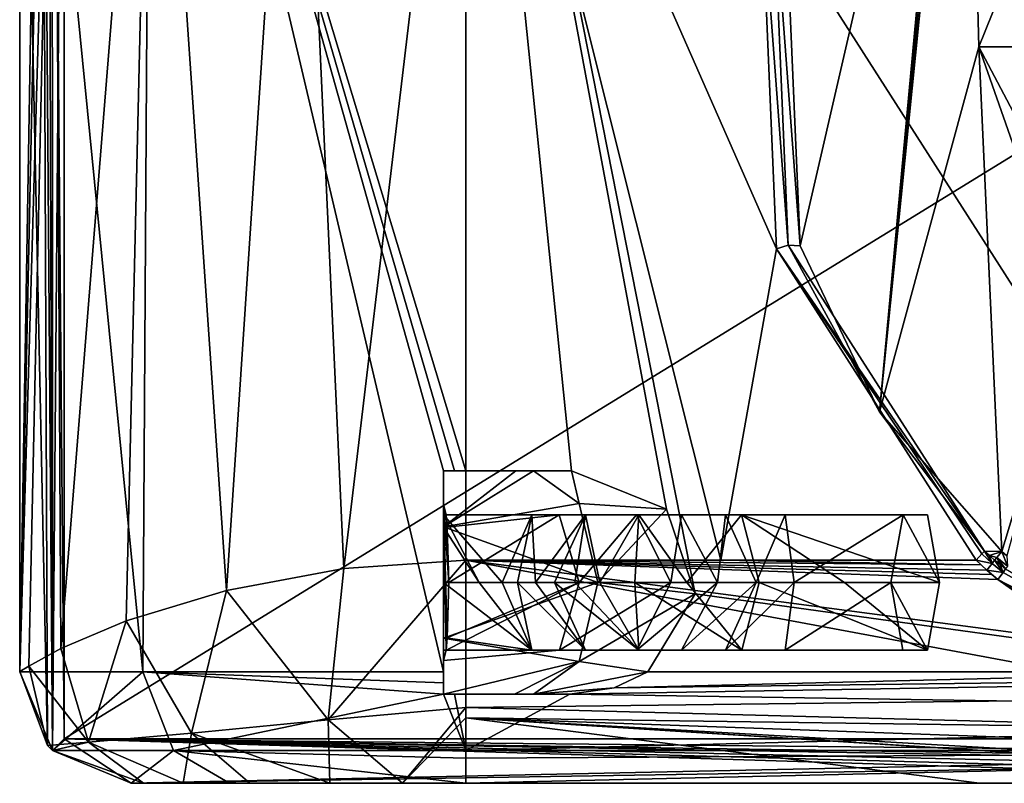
# Model space of a CAD drawing. Extents: x -250 to 250, y -697 to 625.
# Tile 1 of 256: x -244 to -200, y -697 to -663. Entities that reach past the tile are written whole.
import ezdxf

# ---------------------------------------------------------------- set-up
doc = ezdxf.new("R2010")
doc.units = 0
doc.header["$LTSCALE"] = 25.405557
for name, color, linetype in [('1', 7, 'CONTINUOUS'), ('10', 7, 'CONTINUOUS'), ('11', 7, 'CONTINUOUS'), ('122', 7, 'CONTINUOUS'), ('123', 7, 'CONTINUOUS'), ('125', 7, 'CONTINUOUS'), ('127', 7, 'CONTINUOUS'), ('128', 7, 'CONTINUOUS'), ('130', 7, 'CONTINUOUS'), ('134', 7, 'CONTINUOUS'), ('135', 7, 'CONTINUOUS'), ('146', 7, 'CONTINUOUS'), ('150', 7, 'CONTINUOUS'), ('151', 7, 'CONTINUOUS'), ('152', 7, 'CONTINUOUS'), ('153', 7, 'CONTINUOUS'), ('154', 7, 'CONTINUOUS'), ('155', 7, 'CONTINUOUS'), ('156', 7, 'CONTINUOUS'), ('157', 7, 'CONTINUOUS'), ('2', 7, 'CONTINUOUS'), ('20', 7, 'CONTINUOUS'), ('21', 7, 'CONTINUOUS'), ('30', 7, 'CONTINUOUS'), ('34', 7, 'CONTINUOUS'), ('4', 7, 'CONTINUOUS'), ('46', 7, 'CONTINUOUS'), ('47', 7, 'CONTINUOUS'), ('48', 7, 'CONTINUOUS'), ('49', 7, 'CONTINUOUS'), ('57', 7, 'CONTINUOUS'), ('6', 7, 'CONTINUOUS'), ('63', 7, 'CONTINUOUS'), ('7', 7, 'CONTINUOUS'), ('9', 7, 'CONTINUOUS')]:
    doc.layers.add(name, color=color, linetype=linetype)

msp = doc.modelspace()

# ---------------------------------------------------------------- linework, layer by layer
at = {"layer": '1', "color": 7, "linetype": 'CONTINUOUS'}
for points in [[(-224, -687.2, -20), (-224, -641.605, -20), (-212.557, -687.2, -20), (-224, -687.2, -20)], [(-212.557, -687.2, -20), (-224, -641.605, -20), (-210.071, -673.248, -20), (-212.557, -687.2, -20)], [(-210.071, -673.248, -20), (-224, -641.605, -20), (-210.768, -656.682, -20), (-210.071, -673.248, -20)], [(-201.115, -687.2, -20), (-212.557, -687.2, -20), (-210.071, -673.248, -20), (-201.115, -687.2, -20)]]:
    msp.add_3dface(points, dxfattribs=at)
at = {"layer": '10', "color": 7, "linetype": 'CONTINUOUS'}
for points in [[(-229.463, -687.568, -19.239), (-224, -687.2, -20), (-230.162, -694.355, -16.278), (-229.463, -687.568, -19.239)], [(-230.162, -694.355, -16.278), (-224, -687.2, -20), (-224, -693.802, -17.511), (-230.162, -694.355, -16.278)], [(-234.735, -688.558, -16.875), (-229.463, -687.568, -19.239), (-230.162, -694.355, -16.278), (-234.735, -688.558, -16.875)], [(-239.225, -689.919, -12.969), (-234.735, -688.558, -16.875), (-236.299, -694.946, -12.861), (-239.225, -689.919, -12.969)], [(-236.299, -694.946, -12.861), (-234.735, -688.558, -16.875), (-230.162, -694.355, -16.278), (-236.299, -694.946, -12.861)], [(-242.152, -691.159, -8.398), (-239.225, -689.919, -12.969), (-240.917, -695.354, -7.262), (-242.152, -691.159, -8.398)], [(-240.917, -695.354, -7.262), (-239.225, -689.919, -12.969), (-236.299, -694.946, -12.861), (-240.917, -695.354, -7.262)], [(-243.596, -691.945, -3.998), (-242.152, -691.159, -8.398), (-240.917, -695.354, -7.262), (-243.596, -691.945, -3.998)], [(-242.755, -695.5, -0.025), (-244, -692.197, -0.025), (-243.596, -691.945, -3.998), (-242.755, -695.5, -0.025)], [(-242.755, -695.5, -0.025), (-243.596, -691.945, -3.998), (-240.917, -695.354, -7.262), (-242.755, -695.5, -0.025)], [(-230.162, -694.355, -16.278), (-224, -693.802, -17.511), (-226.831, -697.2, -9.974), (-230.162, -694.355, -16.278)], [(-226.831, -697.2, -9.974), (-224, -693.802, -17.511), (-224, -694.271, -17.071), (-226.831, -697.2, -9.974)], [(-236.299, -694.946, -12.861), (-230.162, -694.355, -16.278), (-230.094, -697.2, -9.584), (-236.299, -694.946, -12.861)], [(-230.094, -697.2, -9.584), (-230.162, -694.355, -16.278), (-226.831, -697.2, -9.974), (-230.094, -697.2, -9.584)], [(-224, -697.2, -10), (-226.831, -697.2, -9.974), (-224, -694.271, -17.071), (-224, -697.2, -10)], [(-240.917, -695.354, -7.262), (-236.299, -694.946, -12.861), (-236.665, -697.2, -5.865), (-240.917, -695.354, -7.262)], [(-236.665, -697.2, -5.865), (-236.299, -694.946, -12.861), (-233.679, -697.2, -8.25), (-236.665, -697.2, -5.865)], [(-233.679, -697.2, -8.25), (-236.299, -694.946, -12.861), (-230.094, -697.2, -9.584), (-233.679, -697.2, -8.25)], [(-242.535, -695.735, -0.025), (-242.755, -695.5, -0.025), (-240.917, -695.354, -7.262), (-242.535, -695.735, -0.025)], [(-242.535, -695.735, -0.025), (-240.917, -695.354, -7.262), (-238.446, -697.2, -2.953), (-242.535, -695.735, -0.025)], [(-238.997, -697.2, -0.025), (-242.535, -695.735, -0.025), (-238.446, -697.2, -2.953), (-238.997, -697.2, -0.025)], [(-238.446, -697.2, -2.953), (-240.917, -695.354, -7.262), (-236.665, -697.2, -5.865), (-238.446, -697.2, -2.953)]]:
    msp.add_3dface(points, dxfattribs=at)
at = {"layer": '11', "color": 7, "linetype": 'CONTINUOUS'}
for points in [[(-224, -693.802, -17.511), (-224, -687.2, -20), (-190.697, -693.407, -17.841), (-224, -693.802, -17.511)], [(-224, -687.2, -20), (-212.557, -687.2, -20), (-200.887, -687.416, -19.998), (-224, -687.2, -20)], [(-190.697, -693.407, -17.841), (-224, -687.2, -20), (-196.167, -690.87, -19.302), (-190.697, -693.407, -17.841)], [(-196.167, -690.87, -19.302), (-224, -687.2, -20), (-200.144, -688.067, -19.962), (-196.167, -690.87, -19.302)], [(-200.144, -688.067, -19.962), (-224, -687.2, -20), (-200.411, -687.843, -19.979), (-200.144, -688.067, -19.962)], [(-200.411, -687.843, -19.979), (-224, -687.2, -20), (-200.643, -687.643, -19.99), (-200.411, -687.843, -19.979)], [(-200.643, -687.643, -19.99), (-224, -687.2, -20), (-200.887, -687.416, -19.998), (-200.643, -687.643, -19.99)], [(-212.557, -687.2, -20), (-201.115, -687.2, -20), (-200.887, -687.416, -19.998), (-212.557, -687.2, -20)], [(-186.728, -694.784, -16.518), (-224, -693.802, -17.511), (-190.697, -693.407, -17.841), (-186.728, -694.784, -16.518)], [(-224, -694.271, -17.071), (-224, -693.802, -17.511), (-186.728, -694.784, -16.518), (-224, -694.271, -17.071)], [(-224, -697.2, -10), (-224, -694.271, -17.071), (-200.961, -697.2, -10), (-224, -697.2, -10)], [(-224, -694.271, -17.071), (-177.921, -697.2, -10), (-200.961, -697.2, -10), (-224, -694.271, -17.071)], [(-177.921, -697.2, -10), (-224, -694.271, -17.071), (-179.525, -697.069, -11.611), (-177.921, -697.2, -10)], [(-180.935, -696.728, -13.037), (-224, -694.271, -17.071), (-184.017, -695.707, -15.256), (-180.935, -696.728, -13.037)], [(-224, -694.271, -17.071), (-180.935, -696.728, -13.037), (-179.525, -697.069, -11.611), (-224, -694.271, -17.071)], [(-184.017, -695.707, -15.256), (-224, -694.271, -17.071), (-186.728, -694.784, -16.518), (-184.017, -695.707, -15.256)]]:
    msp.add_3dface(points, dxfattribs=at)
at = {"layer": '122', "color": 7, "linetype": 'CONTINUOUS'}
for points in [[(-213.714, -688.714, 20), (-188.417, -692.2, 20), (-224, -636.604, 20), (-213.714, -688.714, 20)], [(-224, -636.604, 20), (-188.417, -692.2, 20), (-184.228, -637.405, 20), (-224, -636.604, 20)], [(-215.004, -684.912, 20), (-213.714, -688.714, 20), (-224, -636.604, 20), (-215.004, -684.912, 20)], [(-219.255, -683.2, 20), (-215.004, -684.912, 20), (-224, -636.604, 20), (-219.255, -683.2, 20)], [(-224, -683.2, 20), (-219.255, -683.2, 20), (-224, -636.604, 20), (-224, -683.2, 20)], [(-215.835, -692.2, 20), (-188.417, -692.2, 20), (-213.714, -688.714, 20), (-215.835, -692.2, 20)]]:
    msp.add_3dface(points, dxfattribs=at)
at = {"layer": '123', "color": 7, "linetype": 'CONTINUOUS'}
for points in [[(-239, -697.2, 0.025), (-145, -697.2, 0.025), (-234.598, -697.2, 10.615), (-239, -697.2, 0.025)], [(-145, -697.2, 0.025), (-224, -697.2, 15), (-234.598, -697.2, 10.615), (-145, -697.2, 0.025)], [(-224, -697.2, 15), (-145, -697.2, 0.025), (-192.5, -697.2, 15), (-224, -697.2, 15)]]:
    msp.add_3dface(points, dxfattribs=at)
at = {"layer": '125', "color": 7, "linetype": 'CONTINUOUS'}
for points in [[(-243.009, -633.314, 0.025), (-242.736, -632.979, 0.025), (-244, -692.2, 0.025), (-243.009, -633.314, 0.025)], [(-244, -692.2, 0.025), (-242.736, -632.979, 0.025), (-242.536, -695.736, 0.025), (-244, -692.2, 0.025)], [(-242.736, -632.979, 0.025), (-242, -633.241, 0.025), (-242.536, -695.736, 0.025), (-242.736, -632.979, 0.025)], [(-244, -636.302, 0.025), (-243.009, -633.314, 0.025), (-244, -692.2, 0.025), (-244, -636.302, 0.025)], [(-242, -633.241, 0.025), (-242, -695.2, 0.025), (-242.536, -695.736, 0.025), (-242, -633.241, 0.025)], [(-242.536, -695.736, 0.025), (-242, -695.2, 0.025), (-239, -697.2, 0.025), (-242.536, -695.736, 0.025)], [(-242, -695.2, 0.025), (-145, -695.2, 0.025), (-239, -697.2, 0.025), (-242, -695.2, 0.025)], [(-239, -697.2, 0.025), (-145, -695.2, 0.025), (-145, -695.7, 0.025), (-239, -697.2, 0.025)], [(-145, -697.2, 0.025), (-239, -697.2, 0.025), (-145, -695.7, 0.025), (-145, -697.2, 0.025)]]:
    msp.add_3dface(points, dxfattribs=at)
at = {"layer": '127', "color": 7, "linetype": 'CONTINUOUS'}
for points in [[(-242, -695.2, 0.025), (-242, -633.241, 0.025), (-242, -695.2), (-242, -695.2, 0.025)], [(-242, -633.241, 0.025), (-242, -633.241), (-242, -695.2), (-242, -633.241, 0.025)]]:
    msp.add_3dface(points, dxfattribs=at)
at = {"layer": '128', "color": 7, "linetype": 'CONTINUOUS'}
for points in [[(-145, -695.2, 0.025), (-242, -695.2, 0.025), (-145, -695.2), (-145, -695.2, 0.025)], [(-242, -695.2, 0.025), (-242, -695.2), (-145, -695.2), (-242, -695.2, 0.025)]]:
    msp.add_3dface(points, dxfattribs=at)
at = {"layer": '130', "color": 7, "linetype": 'CONTINUOUS'}
for points in [[(-244, -636.302, 0.025), (-244, -692.2, 0.025), (-238.483, -692.2, 13.793), (-244, -636.302, 0.025)], [(-244, -636.302, 0.025), (-238.483, -692.2, 13.793), (-238.134, -636.39, 14.15), (-244, -636.302, 0.025)], [(-238.483, -692.2, 13.793), (-225, -692.2, 19.975), (-238.134, -636.39, 14.15), (-238.483, -692.2, 13.793)], [(-224, -683.2, 20), (-224, -636.604, 20), (-238.134, -636.39, 14.15), (-224, -683.2, 20)], [(-224, -683.2, 20), (-238.134, -636.39, 14.15), (-224.5, -683.2, 19.994), (-224, -683.2, 20)], [(-225, -692.2, 19.975), (-225, -683.2, 19.975), (-238.134, -636.39, 14.15), (-225, -692.2, 19.975)], [(-238.134, -636.39, 14.15), (-225, -683.2, 19.975), (-224.5, -683.2, 19.994), (-238.134, -636.39, 14.15)]]:
    msp.add_3dface(points, dxfattribs=at)
at = {"layer": '134', "color": 7, "linetype": 'CONTINUOUS'}
for points in [[(-219.327, -693.2, 19.899), (-161, -692.2, 20), (-217.352, -692.918, 19.948), (-219.327, -693.2, 19.899)], [(-161, -692.2, 20), (-219.327, -693.2, 19.899), (-161, -694.118, 19.618), (-161, -692.2, 20)], [(-161, -692.2, 20), (-188.417, -692.2, 20), (-217.352, -692.918, 19.948), (-161, -692.2, 20)], [(-188.417, -692.2, 20), (-215.835, -692.2, 20), (-217.352, -692.918, 19.948), (-188.417, -692.2, 20)], [(-224, -693.2, 19.899), (-224, -695.736, 18.536), (-219.327, -693.2, 19.899), (-224, -693.2, 19.899)], [(-219.327, -693.2, 19.899), (-224, -695.736, 18.536), (-161, -694.118, 19.618), (-219.327, -693.2, 19.899)], [(-161, -694.118, 19.618), (-224, -695.736, 18.536), (-161, -695.737, 18.534), (-161, -694.118, 19.618)], [(-224, -695.736, 18.536), (-224, -696.073, 18.162), (-161, -695.737, 18.534), (-224, -695.736, 18.536)], [(-224, -696.073, 18.162), (-224, -697.2, 15), (-161, -695.737, 18.534), (-224, -696.073, 18.162)], [(-224, -697.2, 15), (-192.5, -697.2, 15), (-161, -695.737, 18.534), (-224, -697.2, 15)]]:
    msp.add_3dface(points, dxfattribs=at)
at = {"layer": '135', "color": 7, "linetype": 'CONTINUOUS'}
for points in [[(-244, -692.2, 0.025), (-242.536, -695.736, 0.025), (-238.483, -692.2, 13.793), (-244, -692.2, 0.025)], [(-238.483, -692.2, 13.793), (-242.536, -695.736, 0.025), (-237.098, -695.736, 13.115), (-238.483, -692.2, 13.793)], [(-225, -692.2, 19.975), (-238.483, -692.2, 13.793), (-225, -692.703, 19.95), (-225, -692.2, 19.975)], [(-225, -693.2, 19.874), (-238.483, -692.2, 13.793), (-237.098, -695.736, 13.115), (-225, -693.2, 19.874)], [(-238.483, -692.2, 13.793), (-225, -693.2, 19.874), (-225, -692.703, 19.95), (-238.483, -692.2, 13.793)], [(-224, -695.736, 18.536), (-225, -693.2, 19.874), (-237.098, -695.736, 13.115), (-224, -695.736, 18.536)], [(-224.5, -693.2, 19.893), (-225, -693.2, 19.874), (-224, -695.736, 18.536), (-224.5, -693.2, 19.893)], [(-224, -693.2, 19.899), (-224.5, -693.2, 19.893), (-224, -695.736, 18.536), (-224, -693.2, 19.899)], [(-242.536, -695.736, 0.025), (-239, -697.2, 0.025), (-237.098, -695.736, 13.115), (-242.536, -695.736, 0.025)], [(-237.098, -695.736, 13.115), (-239, -697.2, 0.025), (-234.598, -697.2, 10.615), (-237.098, -695.736, 13.115)], [(-224, -695.736, 18.536), (-237.098, -695.736, 13.115), (-224, -696.073, 18.162), (-224, -695.736, 18.536)], [(-224, -697.2, 15), (-237.098, -695.736, 13.115), (-234.598, -697.2, 10.615), (-224, -697.2, 15)], [(-237.098, -695.736, 13.115), (-224, -697.2, 15), (-224, -696.073, 18.162), (-237.098, -695.736, 13.115)]]:
    msp.add_3dface(points, dxfattribs=at)
at = {"layer": '146', "color": 7, "linetype": 'CONTINUOUS'}
for points in [[(-242, -633.241), (-144.396, -635.206), (-242, -695.2), (-242, -633.241)], [(-242, -695.2), (-144.396, -635.206), (-145, -695.2), (-242, -695.2)]]:
    msp.add_3dface(points, dxfattribs=at)
at = {"layer": '150', "color": 7, "linetype": 'CONTINUOUS'}
for points in [[(-225, -683.2, 19.975), (-225, -692.2, 19.975), (-225, -688.2, 19.51), (-225, -683.2, 19.975)], [(-225, -683.2, 17), (-225, -683.2, 19.975), (-225, -685.728, 18.484), (-225, -683.2, 17)], [(-225, -685.728, 18.484), (-225, -683.2, 19.975), (-225, -688.2, 19.51), (-225, -685.728, 18.484)], [(-225, -685.7, 12.67), (-225, -683.2, 17), (-225, -684.7, 16), (-225, -685.7, 12.67)], [(-225, -684.7, 16), (-225, -683.2, 17), (-225, -685.171, 17.758), (-225, -684.7, 16)], [(-225, -685.171, 17.758), (-225, -683.2, 17), (-225, -685.728, 18.484), (-225, -685.171, 17.758)], [(-225, -685.7, 12.67), (-225, -684.7, 16), (-225, -691.7, 16), (-225, -685.7, 12.67)], [(-225, -690.7, 12.67), (-225, -685.7, 12.67), (-225, -691.7, 16), (-225, -690.7, 12.67)], [(-225, -688.2, 19.51), (-225, -692.2, 19.975), (-225, -690.672, 18.484), (-225, -688.2, 19.51)], [(-225, -690.672, 18.484), (-225, -692.2, 19.975), (-225, -691.231, 17.755), (-225, -690.672, 18.484)], [(-225, -690.7, 12.67), (-225, -693.2, 19.874), (-225, -693.2, 17), (-225, -690.7, 12.67)], [(-225, -693.2, 19.874), (-225, -690.7, 12.67), (-225, -691.7, 16), (-225, -693.2, 19.874)], [(-225, -691.231, 17.755), (-225, -692.2, 19.975), (-225, -691.7, 16), (-225, -691.231, 17.755)], [(-225, -692.2, 19.975), (-225, -692.703, 19.95), (-225, -691.7, 16), (-225, -692.2, 19.975)], [(-225, -692.703, 19.95), (-225, -693.2, 19.874), (-225, -691.7, 16), (-225, -692.703, 19.95)]]:
    msp.add_3dface(points, dxfattribs=at)
at = {"layer": '151', "color": 7, "linetype": 'CONTINUOUS'}
for points in [[(-224.5, -683.2, 19.994), (-225, -683.2, 19.975), (-221.76, -683.2, 17.795), (-224.5, -683.2, 19.994)], [(-225, -683.2, 19.975), (-225, -683.2, 17), (-221.76, -683.2, 17.795), (-225, -683.2, 19.975)], [(-224, -683.2, 20), (-224.5, -683.2, 19.994), (-221.76, -683.2, 17.795), (-224, -683.2, 20)], [(-219.255, -683.2, 20), (-224, -683.2, 20), (-220.959, -683.2, 18.285), (-219.255, -683.2, 20)], [(-220.959, -683.2, 18.285), (-224, -683.2, 20), (-221.76, -683.2, 17.795), (-220.959, -683.2, 18.285)]]:
    msp.add_3dface(points, dxfattribs=at)
at = {"layer": '152', "color": 7, "linetype": 'CONTINUOUS'}
for points in [[(-225, -683.2, 17), (-225, -685.7, 12.67), (-221.76, -683.2, 17.795), (-225, -683.2, 17)], [(-225, -685.7, 12.67), (-220.959, -683.2, 18.285), (-221.76, -683.2, 17.795), (-225, -685.7, 12.67)], [(-220.959, -683.2, 18.285), (-225, -685.7, 12.67), (-218.917, -684.664, 15.398), (-220.959, -683.2, 18.285)], [(-219.255, -683.2, 20), (-220.959, -683.2, 18.285), (-218.917, -684.664, 15.398), (-219.255, -683.2, 20)], [(-215.004, -684.912, 20), (-219.255, -683.2, 20), (-218.917, -684.664, 15.398), (-215.004, -684.912, 20)], [(-225, -685.7, 12.67), (-218.072, -688.2, 14.202), (-218.917, -684.664, 15.398), (-225, -685.7, 12.67)], [(-218.072, -688.2, 14.202), (-215.004, -684.912, 20), (-218.917, -684.664, 15.398), (-218.072, -688.2, 14.202)], [(-213.714, -688.714, 20), (-215.004, -684.912, 20), (-218.072, -688.2, 14.202), (-213.714, -688.714, 20)], [(-225, -685.7, 12.67), (-225, -690.7, 12.67), (-218.072, -688.2, 14.202), (-225, -685.7, 12.67)], [(-225, -690.7, 12.67), (-218.917, -691.736, 15.398), (-218.072, -688.2, 14.202), (-225, -690.7, 12.67)], [(-218.917, -691.736, 15.398), (-213.714, -688.714, 20), (-218.072, -688.2, 14.202), (-218.917, -691.736, 15.398)], [(-215.835, -692.2, 20), (-213.714, -688.714, 20), (-218.917, -691.736, 15.398), (-215.835, -692.2, 20)], [(-225, -690.7, 12.67), (-225, -693.2, 17), (-218.917, -691.736, 15.398), (-225, -690.7, 12.67)], [(-218.917, -691.736, 15.398), (-225, -693.2, 17), (-221.815, -693.2, 17.767), (-218.917, -691.736, 15.398)], [(-220.959, -693.2, 18.285), (-218.917, -691.736, 15.398), (-221.815, -693.2, 17.767), (-220.959, -693.2, 18.285)], [(-220.959, -693.2, 18.285), (-215.835, -692.2, 20), (-218.917, -691.736, 15.398), (-220.959, -693.2, 18.285)], [(-217.352, -692.918, 19.948), (-215.835, -692.2, 20), (-220.959, -693.2, 18.285), (-217.352, -692.918, 19.948)], [(-219.327, -693.2, 19.899), (-217.352, -692.918, 19.948), (-220.959, -693.2, 18.285), (-219.327, -693.2, 19.899)]]:
    msp.add_3dface(points, dxfattribs=at)
at = {"layer": '153', "color": 7, "linetype": 'CONTINUOUS'}
for points in [[(-225, -693.2, 19.874), (-224.5, -693.2, 19.893), (-225, -693.2, 17), (-225, -693.2, 19.874)], [(-224.5, -693.2, 19.893), (-224, -693.2, 19.899), (-225, -693.2, 17), (-224.5, -693.2, 19.893)], [(-225, -693.2, 17), (-224, -693.2, 19.899), (-221.815, -693.2, 17.767), (-225, -693.2, 17)], [(-224, -693.2, 19.899), (-219.327, -693.2, 19.899), (-220.959, -693.2, 18.285), (-224, -693.2, 19.899)], [(-224, -693.2, 19.899), (-220.959, -693.2, 18.285), (-221.815, -693.2, 17.767), (-224, -693.2, 19.899)]]:
    msp.add_3dface(points, dxfattribs=at)
at = {"layer": '154', "color": 7, "linetype": 'CONTINUOUS'}
for points in [[(-225, -691.7, 16), (-225, -684.7, 16), (-224.883, -691.229, 14.251), (-225, -691.7, 16)], [(-224.883, -691.229, 14.251), (-225, -684.7, 16), (-224.835, -690.675, 13.531), (-224.883, -691.229, 14.251)], [(-224.835, -690.675, 13.531), (-225, -684.7, 16), (-224.766, -688.2, 12.508), (-224.835, -690.675, 13.531)], [(-224.766, -688.2, 12.508), (-225, -684.7, 16), (-224.883, -685.169, 14.254), (-224.766, -688.2, 12.508)], [(-224.835, -685.725, 13.531), (-224.766, -688.2, 12.508), (-224.883, -685.169, 14.254), (-224.835, -685.725, 13.531)]]:
    msp.add_3dface(points, dxfattribs=at)
at = {"layer": '155', "color": 7, "linetype": 'CONTINUOUS'}
for points in [[(-204.396, -685.169, 28.887), (-202.759, -688.2, 33.875), (-204.941, -688.2, 27.225), (-204.396, -685.169, 28.887)], [(-203.303, -685.171, 32.216), (-202.759, -688.2, 33.875), (-204.396, -685.169, 28.887), (-203.303, -685.171, 32.216)], [(-204.941, -688.2, 27.225), (-202.759, -688.2, 33.875), (-203.304, -691.231, 32.213), (-204.941, -688.2, 27.225)], [(-204.397, -691.229, 28.884), (-204.941, -688.2, 27.225), (-203.304, -691.231, 32.213), (-204.397, -691.229, 28.884)]]:
    msp.add_3dface(points, dxfattribs=at)
at = {"layer": '156', "color": 7, "linetype": 'CONTINUOUS'}
for points in [[(-225, -688.2, 19.51), (-225, -690.672, 18.484), (-221.036, -691.231, 19.033), (-225, -688.2, 19.51)], [(-223.405, -688.2, 19.783), (-225, -688.2, 19.51), (-221.036, -691.231, 19.033), (-223.405, -688.2, 19.783)], [(-224.883, -691.229, 14.251), (-224.835, -690.675, 13.531), (-218.921, -688.2, 14.13), (-224.883, -691.229, 14.251)], [(-219.803, -691.229, 15.637), (-224.883, -691.229, 14.251), (-218.921, -688.2, 14.13), (-219.803, -691.229, 15.637)], [(-224.835, -690.675, 13.531), (-224.766, -688.2, 12.508), (-218.921, -688.2, 14.13), (-224.835, -690.675, 13.531)], [(-222.375, -688.2, 20.221), (-223.405, -688.2, 19.783), (-221.036, -691.231, 19.033), (-222.375, -688.2, 20.221)], [(-221.676, -688.2, 20.863), (-222.375, -688.2, 20.221), (-221.036, -691.231, 19.033), (-221.676, -688.2, 20.863)], [(-220.872, -688.2, 22.113), (-221.676, -688.2, 20.863), (-218.631, -691.231, 22.743), (-220.872, -688.2, 22.113)], [(-218.631, -691.231, 22.743), (-221.676, -688.2, 20.863), (-221.036, -691.231, 19.033), (-218.631, -691.231, 22.743)], [(-220.023, -688.2, 23.932), (-220.872, -688.2, 22.113), (-218.631, -691.231, 22.743), (-220.023, -688.2, 23.932)], [(-219.108, -688.2, 26.129), (-220.023, -688.2, 23.932), (-216.233, -691.231, 28.094), (-219.108, -688.2, 26.129)], [(-216.233, -691.231, 28.094), (-220.023, -688.2, 23.932), (-218.631, -691.231, 22.743), (-216.233, -691.231, 28.094)], [(-216.336, -691.229, 19.457), (-219.803, -691.229, 15.637), (-214.804, -688.2, 18.617), (-216.336, -691.229, 19.457)], [(-214.804, -688.2, 18.617), (-219.803, -691.229, 15.637), (-218.921, -688.2, 14.13), (-214.804, -688.2, 18.617)], [(-217.989, -688.2, 28.528), (-219.108, -688.2, 26.129), (-216.233, -691.231, 28.094), (-217.989, -688.2, 28.528)], [(-216.423, -688.2, 30.965), (-217.989, -688.2, 28.528), (-216.233, -691.231, 28.094), (-216.423, -688.2, 30.965)], [(-214.085, -688.2, 33.162), (-216.423, -688.2, 30.965), (-211.629, -691.231, 32.501), (-214.085, -688.2, 33.162)], [(-211.629, -691.231, 32.501), (-216.423, -688.2, 30.965), (-216.233, -691.231, 28.094), (-211.629, -691.231, 32.501)], [(-214.329, -691.229, 23.944), (-216.336, -691.229, 19.457), (-212.719, -688.2, 23.265), (-214.329, -691.229, 23.944)], [(-212.719, -688.2, 23.265), (-216.336, -691.229, 19.457), (-214.804, -688.2, 18.617), (-212.719, -688.2, 23.265)], [(-212.358, -691.229, 27.636), (-214.329, -691.229, 23.944), (-210.98, -688.2, 26.562), (-212.358, -691.229, 27.636)], [(-210.98, -688.2, 26.562), (-214.329, -691.229, 23.944), (-212.719, -688.2, 23.265), (-210.98, -688.2, 26.562)], [(-210.848, -688.2, 34.578), (-214.085, -688.2, 33.162), (-211.629, -691.231, 32.501), (-210.848, -688.2, 34.578)], [(-209.684, -691.229, 29.455), (-212.358, -691.229, 27.636), (-209.272, -688.2, 27.758), (-209.684, -691.229, 29.455)], [(-209.272, -688.2, 27.758), (-212.358, -691.229, 27.636), (-210.98, -688.2, 26.562), (-209.272, -688.2, 27.758)], [(-203.304, -691.231, 32.213), (-210.848, -688.2, 34.578), (-211.629, -691.231, 32.501), (-203.304, -691.231, 32.213)], [(-210.848, -688.2, 34.578), (-203.304, -691.231, 32.213), (-207.021, -688.2, 34.807), (-210.848, -688.2, 34.578)], [(-204.941, -688.2, 27.225), (-204.397, -691.229, 28.884), (-209.684, -691.229, 29.455), (-204.941, -688.2, 27.225)], [(-204.941, -688.2, 27.225), (-209.684, -691.229, 29.455), (-209.272, -688.2, 27.758), (-204.941, -688.2, 27.225)], [(-203.304, -691.231, 32.213), (-202.759, -688.2, 33.875), (-207.021, -688.2, 34.807), (-203.304, -691.231, 32.213)], [(-225, -690.672, 18.484), (-225, -691.231, 17.755), (-221.036, -691.231, 19.033), (-225, -690.672, 18.484)], [(-225, -691.231, 17.755), (-225, -691.7, 16), (-219.803, -691.229, 15.637), (-225, -691.231, 17.755)], [(-221.036, -691.231, 19.033), (-225, -691.231, 17.755), (-219.803, -691.229, 15.637), (-221.036, -691.231, 19.033)], [(-225, -691.7, 16), (-224.883, -691.229, 14.251), (-219.803, -691.229, 15.637), (-225, -691.7, 16)], [(-218.631, -691.231, 22.743), (-221.036, -691.231, 19.033), (-216.336, -691.229, 19.457), (-218.631, -691.231, 22.743)], [(-216.336, -691.229, 19.457), (-221.036, -691.231, 19.033), (-219.803, -691.229, 15.637), (-216.336, -691.229, 19.457)], [(-216.233, -691.231, 28.094), (-218.631, -691.231, 22.743), (-214.329, -691.229, 23.944), (-216.233, -691.231, 28.094)], [(-214.329, -691.229, 23.944), (-218.631, -691.231, 22.743), (-216.336, -691.229, 19.457), (-214.329, -691.229, 23.944)], [(-211.629, -691.231, 32.501), (-216.233, -691.231, 28.094), (-212.358, -691.229, 27.636), (-211.629, -691.231, 32.501)], [(-212.358, -691.229, 27.636), (-216.233, -691.231, 28.094), (-214.329, -691.229, 23.944), (-212.358, -691.229, 27.636)], [(-209.684, -691.229, 29.455), (-211.629, -691.231, 32.501), (-212.358, -691.229, 27.636), (-209.684, -691.229, 29.455)], [(-204.397, -691.229, 28.884), (-203.304, -691.231, 32.213), (-211.629, -691.231, 32.501), (-204.397, -691.229, 28.884)], [(-204.397, -691.229, 28.884), (-211.629, -691.231, 32.501), (-209.684, -691.229, 29.455), (-204.397, -691.229, 28.884)]]:
    msp.add_3dface(points, dxfattribs=at)
at = {"layer": '157', "color": 7, "linetype": 'CONTINUOUS'}
for points in [[(-225, -684.7, 16), (-225, -685.171, 17.758), (-224.883, -685.169, 14.254), (-225, -684.7, 16)], [(-224.883, -685.169, 14.254), (-225, -685.171, 17.758), (-219.805, -685.169, 15.64), (-224.883, -685.169, 14.254)], [(-219.805, -685.169, 15.64), (-225, -685.171, 17.758), (-221.038, -685.171, 19.035), (-219.805, -685.169, 15.64)], [(-225, -685.171, 17.758), (-225, -685.728, 18.484), (-223.405, -688.2, 19.783), (-225, -685.171, 17.758)], [(-225, -685.171, 17.758), (-223.405, -688.2, 19.783), (-222.375, -688.2, 20.221), (-225, -685.171, 17.758)], [(-225, -685.171, 17.758), (-222.375, -688.2, 20.221), (-221.038, -685.171, 19.035), (-225, -685.171, 17.758)], [(-224.835, -685.725, 13.531), (-224.883, -685.169, 14.254), (-219.805, -685.169, 15.64), (-224.835, -685.725, 13.531)], [(-224.766, -688.2, 12.508), (-224.835, -685.725, 13.531), (-219.805, -685.169, 15.64), (-224.766, -688.2, 12.508)], [(-218.921, -688.2, 14.13), (-224.766, -688.2, 12.508), (-219.805, -685.169, 15.64), (-218.921, -688.2, 14.13)], [(-222.375, -688.2, 20.221), (-221.676, -688.2, 20.863), (-221.038, -685.171, 19.035), (-222.375, -688.2, 20.221)], [(-221.676, -688.2, 20.863), (-220.872, -688.2, 22.113), (-221.038, -685.171, 19.035), (-221.676, -688.2, 20.863)], [(-216.338, -685.169, 19.459), (-219.805, -685.169, 15.64), (-221.038, -685.171, 19.035), (-216.338, -685.169, 19.459)], [(-218.634, -685.171, 22.745), (-216.338, -685.169, 19.459), (-221.038, -685.171, 19.035), (-218.634, -685.171, 22.745)], [(-220.872, -688.2, 22.113), (-218.634, -685.171, 22.745), (-221.038, -685.171, 19.035), (-220.872, -688.2, 22.113)], [(-220.872, -688.2, 22.113), (-220.023, -688.2, 23.932), (-218.634, -685.171, 22.745), (-220.872, -688.2, 22.113)], [(-220.023, -688.2, 23.932), (-219.108, -688.2, 26.129), (-218.634, -685.171, 22.745), (-220.023, -688.2, 23.932)], [(-218.921, -688.2, 14.13), (-219.805, -685.169, 15.64), (-216.338, -685.169, 19.459), (-218.921, -688.2, 14.13)], [(-219.108, -688.2, 26.129), (-217.989, -688.2, 28.528), (-218.634, -685.171, 22.745), (-219.108, -688.2, 26.129)], [(-214.804, -688.2, 18.617), (-218.921, -688.2, 14.13), (-216.338, -685.169, 19.459), (-214.804, -688.2, 18.617)], [(-214.332, -685.169, 23.945), (-216.338, -685.169, 19.459), (-218.634, -685.171, 22.745), (-214.332, -685.169, 23.945)], [(-216.236, -685.171, 28.096), (-214.332, -685.169, 23.945), (-218.634, -685.171, 22.745), (-216.236, -685.171, 28.096)], [(-217.989, -688.2, 28.528), (-216.236, -685.171, 28.096), (-218.634, -685.171, 22.745), (-217.989, -688.2, 28.528)], [(-217.989, -688.2, 28.528), (-216.423, -688.2, 30.965), (-216.236, -685.171, 28.096), (-217.989, -688.2, 28.528)], [(-216.423, -688.2, 30.965), (-214.085, -688.2, 33.162), (-216.236, -685.171, 28.096), (-216.423, -688.2, 30.965)], [(-214.804, -688.2, 18.617), (-216.338, -685.169, 19.459), (-214.332, -685.169, 23.945), (-214.804, -688.2, 18.617)], [(-212.361, -685.169, 27.638), (-214.332, -685.169, 23.945), (-216.236, -685.171, 28.096), (-212.361, -685.169, 27.638)], [(-211.63, -685.171, 32.504), (-212.361, -685.169, 27.638), (-216.236, -685.171, 28.096), (-211.63, -685.171, 32.504)], [(-214.085, -688.2, 33.162), (-211.63, -685.171, 32.504), (-216.236, -685.171, 28.096), (-214.085, -688.2, 33.162)], [(-212.719, -688.2, 23.265), (-214.804, -688.2, 18.617), (-214.332, -685.169, 23.945), (-212.719, -688.2, 23.265)], [(-212.719, -688.2, 23.265), (-214.332, -685.169, 23.945), (-212.361, -685.169, 27.638), (-212.719, -688.2, 23.265)], [(-214.085, -688.2, 33.162), (-210.848, -688.2, 34.578), (-211.63, -685.171, 32.504), (-214.085, -688.2, 33.162)], [(-210.98, -688.2, 26.562), (-212.719, -688.2, 23.265), (-212.361, -685.169, 27.638), (-210.98, -688.2, 26.562)], [(-210.98, -688.2, 26.562), (-212.361, -685.169, 27.638), (-209.685, -685.169, 29.458), (-210.98, -688.2, 26.562)], [(-209.685, -685.169, 29.458), (-212.361, -685.169, 27.638), (-211.63, -685.171, 32.504), (-209.685, -685.169, 29.458)], [(-203.303, -685.171, 32.216), (-209.685, -685.169, 29.458), (-211.63, -685.171, 32.504), (-203.303, -685.171, 32.216)], [(-202.759, -688.2, 33.875), (-203.303, -685.171, 32.216), (-211.63, -685.171, 32.504), (-202.759, -688.2, 33.875)], [(-207.021, -688.2, 34.807), (-202.759, -688.2, 33.875), (-211.63, -685.171, 32.504), (-207.021, -688.2, 34.807)], [(-210.848, -688.2, 34.578), (-207.021, -688.2, 34.807), (-211.63, -685.171, 32.504), (-210.848, -688.2, 34.578)], [(-209.272, -688.2, 27.758), (-210.98, -688.2, 26.562), (-209.685, -685.169, 29.458), (-209.272, -688.2, 27.758)], [(-203.303, -685.171, 32.216), (-204.396, -685.169, 28.887), (-209.685, -685.169, 29.458), (-203.303, -685.171, 32.216)], [(-204.396, -685.169, 28.887), (-209.272, -688.2, 27.758), (-209.685, -685.169, 29.458), (-204.396, -685.169, 28.887)], [(-204.396, -685.169, 28.887), (-204.941, -688.2, 27.225), (-209.272, -688.2, 27.758), (-204.396, -685.169, 28.887)], [(-225, -685.728, 18.484), (-225, -688.2, 19.51), (-223.405, -688.2, 19.783), (-225, -685.728, 18.484)]]:
    msp.add_3dface(points, dxfattribs=at)
at = {"layer": '2', "color": 7, "linetype": 'CONTINUOUS'}
for points in [[(-177.671, -697.2, -0.025), (-238.997, -697.2, -0.025), (-177.671, -697.2, -9.763), (-177.671, -697.2, -0.025)], [(-238.997, -697.2, -0.025), (-238.446, -697.2, -2.953), (-236.665, -697.2, -5.865), (-238.997, -697.2, -0.025)], [(-238.997, -697.2, -0.025), (-236.665, -697.2, -5.865), (-233.679, -697.2, -8.25), (-238.997, -697.2, -0.025)], [(-238.997, -697.2, -0.025), (-233.679, -697.2, -8.25), (-230.094, -697.2, -9.584), (-238.997, -697.2, -0.025)], [(-238.997, -697.2, -0.025), (-230.094, -697.2, -9.584), (-226.831, -697.2, -9.974), (-238.997, -697.2, -0.025)], [(-238.997, -697.2, -0.025), (-226.831, -697.2, -9.974), (-224, -697.2, -10), (-238.997, -697.2, -0.025)], [(-238.997, -697.2, -0.025), (-224, -697.2, -10), (-200.961, -697.2, -10), (-238.997, -697.2, -0.025)], [(-177.671, -697.2, -9.763), (-238.997, -697.2, -0.025), (-177.798, -697.2, -9.884), (-177.671, -697.2, -9.763)], [(-177.798, -697.2, -9.884), (-238.997, -697.2, -0.025), (-177.921, -697.2, -10), (-177.798, -697.2, -9.884)], [(-177.921, -697.2, -10), (-238.997, -697.2, -0.025), (-200.961, -697.2, -10), (-177.921, -697.2, -10)]]:
    msp.add_3dface(points, dxfattribs=at)
at = {"layer": '20', "color": 7, "linetype": 'CONTINUOUS'}
for points in [[(-144.396, -635.206), (-242, -633.241), (-145, -695.2), (-144.396, -635.206)], [(-242, -633.241), (-242, -695.2), (-145, -695.2), (-242, -633.241)]]:
    msp.add_3dface(points, dxfattribs=at)
at = {"layer": '21', "color": 7, "linetype": 'CONTINUOUS'}
for points in [[(-201.568, -642.056, -19), (-201, -664.2, -19), (-205.445, -680.55, -19), (-201.568, -642.056, -19)], [(-201.74, -642.222, -19), (-201.568, -642.056, -19), (-205.445, -680.55, -19), (-201.74, -642.222, -19)], [(-201.916, -642.394, -19), (-201.74, -642.222, -19), (-205.445, -680.55, -19), (-201.916, -642.394, -19)], [(-195.562, -650.725, -19), (-201, -664.2, -19), (-201.568, -642.056, -19), (-195.562, -650.725, -19)], [(-209.712, -656.77, -19), (-201.916, -642.394, -19), (-209.014, -673.11, -19), (-209.712, -656.77, -19)], [(-209.014, -673.11, -19), (-201.916, -642.394, -19), (-205.445, -680.55, -19), (-209.014, -673.11, -19)], [(-205.445, -680.55, -19), (-201, -664.2, -19), (-199.965, -686.819, -19), (-205.445, -680.55, -19)], [(-201, -664.2, -19), (-196.76, -676.253, -19), (-199.965, -686.819, -19), (-201, -664.2, -19)], [(-199.965, -686.819, -19), (-196.76, -676.253, -19), (-199.744, -686.999, -19), (-199.965, -686.819, -19)]]:
    msp.add_3dface(points, dxfattribs=at)
at = {"layer": '30', "color": 7, "linetype": 'CONTINUOUS'}
for points in [[(-209.712, -656.77, -19), (-209.014, -673.11, -19), (-210.232, -656.803, -19.476), (-209.712, -656.77, -19)], [(-210.232, -656.803, -19.476), (-209.014, -673.11, -19), (-209.548, -673.082, -19.476), (-210.232, -656.803, -19.476)], [(-209.014, -673.11, -19), (-205.445, -680.55, -19), (-209.548, -673.082, -19.476), (-209.014, -673.11, -19)], [(-205.445, -680.55, -19), (-200.746, -686.793, -19.476), (-209.548, -673.082, -19.476), (-205.445, -680.55, -19)], [(-205.445, -680.55, -19), (-199.965, -686.819, -19), (-200.746, -686.793, -19.476), (-205.445, -680.55, -19)], [(-200.746, -686.793, -19.476), (-199.965, -686.819, -19), (-200.524, -686.991, -19.475), (-200.746, -686.793, -19.476)], [(-200.524, -686.991, -19.475), (-199.965, -686.819, -19), (-200.186, -687.08, -19.136), (-200.524, -686.991, -19.475)], [(-200.288, -687.199, -19.472), (-200.524, -686.991, -19.475), (-200.186, -687.08, -19.136), (-200.288, -687.199, -19.472)]]:
    msp.add_3dface(points, dxfattribs=at)
at = {"layer": '34', "color": 7, "linetype": 'CONTINUOUS'}
for points in [[(-200.186, -687.08, -19.136), (-199.965, -686.819, -19), (-199.704, -687.465, -19.132), (-200.186, -687.08, -19.136)], [(-199.965, -686.819, -19), (-199.744, -686.999, -19), (-199.704, -687.465, -19.132), (-199.965, -686.819, -19)], [(-200.288, -687.199, -19.472), (-200.186, -687.08, -19.136), (-200.062, -687.384, -19.467), (-200.288, -687.199, -19.472)], [(-199.803, -687.59, -19.459), (-200.186, -687.08, -19.136), (-199.704, -687.465, -19.132), (-199.803, -687.59, -19.459)], [(-200.186, -687.08, -19.136), (-199.803, -687.59, -19.459), (-200.062, -687.384, -19.467), (-200.186, -687.08, -19.136)]]:
    msp.add_3dface(points, dxfattribs=at)
at = {"layer": '4', "color": 7, "linetype": 'CONTINUOUS'}
for points in [[(-243.007, -633.215, -0.025), (-242.535, -695.735, -0.025), (-242.55, -632.691, -0.025), (-243.007, -633.215, -0.025)], [(-242, -695.2, -0.025), (-242, -633.241, -0.025), (-242.55, -632.691, -0.025), (-242, -695.2, -0.025)], [(-242.535, -695.735, -0.025), (-242, -695.2, -0.025), (-242.55, -632.691, -0.025), (-242.535, -695.735, -0.025)], [(-244, -636.302, -0.025), (-242.755, -695.5, -0.025), (-243.007, -633.215, -0.025), (-244, -636.302, -0.025)], [(-242.755, -695.5, -0.025), (-242.535, -695.735, -0.025), (-243.007, -633.215, -0.025), (-242.755, -695.5, -0.025)], [(-244, -692.197, -0.025), (-242.755, -695.5, -0.025), (-244, -636.302, -0.025), (-244, -692.197, -0.025)], [(-238.997, -697.2, -0.025), (-242, -695.2, -0.025), (-242.535, -695.735, -0.025), (-238.997, -697.2, -0.025)], [(-145, -695.2, -0.025), (-242, -695.2, -0.025), (-145, -696.2, -0.025), (-145, -695.2, -0.025)], [(-177.121, -696.676, -0.025), (-242, -695.2, -0.025), (-177.208, -696.948, -0.025), (-177.121, -696.676, -0.025)], [(-242, -695.2, -0.025), (-177.121, -696.676, -0.025), (-176.967, -696.338, -0.025), (-242, -695.2, -0.025)], [(-177.208, -696.948, -0.025), (-242, -695.2, -0.025), (-177.671, -697.2, -0.025), (-177.208, -696.948, -0.025)], [(-177.671, -697.2, -0.025), (-242, -695.2, -0.025), (-238.997, -697.2, -0.025), (-177.671, -697.2, -0.025)], [(-145, -696.2, -0.025), (-242, -695.2, -0.025), (-176.622, -696.2, -0.025), (-145, -696.2, -0.025)], [(-176.622, -696.2, -0.025), (-242, -695.2, -0.025), (-176.967, -696.338, -0.025), (-176.622, -696.2, -0.025)]]:
    msp.add_3dface(points, dxfattribs=at)
at = {"layer": '46', "color": 7, "linetype": 'CONTINUOUS'}
for points in [[(-210.071, -673.248, -20), (-210.768, -656.682, -20), (-209.548, -673.082, -19.476), (-210.071, -673.248, -20)], [(-210.768, -656.682, -20), (-210.232, -656.803, -19.476), (-209.548, -673.082, -19.476), (-210.768, -656.682, -20)], [(-200.746, -686.793, -19.476), (-210.071, -673.248, -20), (-209.548, -673.082, -19.476), (-200.746, -686.793, -19.476)], [(-201.115, -687.2, -20), (-210.071, -673.248, -20), (-200.86, -686.919, -19.848), (-201.115, -687.2, -20)], [(-210.071, -673.248, -20), (-200.746, -686.793, -19.476), (-200.86, -686.919, -19.848), (-210.071, -673.248, -20)]]:
    msp.add_3dface(points, dxfattribs=at)
at = {"layer": '47', "color": 7, "linetype": 'CONTINUOUS'}
for points in [[(-200.86, -686.919, -19.848), (-200.746, -686.793, -19.476), (-200.393, -687.343, -19.847), (-200.86, -686.919, -19.848)], [(-200.746, -686.793, -19.476), (-200.524, -686.991, -19.475), (-200.393, -687.343, -19.847), (-200.746, -686.793, -19.476)], [(-201.115, -687.2, -20), (-200.86, -686.919, -19.848), (-200.393, -687.343, -19.847), (-201.115, -687.2, -20)], [(-201.115, -687.2, -20), (-200.643, -687.643, -19.99), (-200.887, -687.416, -19.998), (-201.115, -687.2, -20)], [(-200.643, -687.643, -19.99), (-201.115, -687.2, -20), (-200.393, -687.343, -19.847), (-200.643, -687.643, -19.99)], [(-200.524, -686.991, -19.475), (-200.288, -687.199, -19.472), (-200.393, -687.343, -19.847), (-200.524, -686.991, -19.475)]]:
    msp.add_3dface(points, dxfattribs=at)
at = {"layer": '48', "color": 7, "linetype": 'CONTINUOUS'}
for points in [[(-200.643, -687.643, -19.99), (-200.393, -687.343, -19.847), (-199.905, -687.752, -19.831), (-200.643, -687.643, -19.99)], [(-200.393, -687.343, -19.847), (-200.288, -687.199, -19.472), (-199.905, -687.752, -19.831), (-200.393, -687.343, -19.847)], [(-200.288, -687.199, -19.472), (-200.062, -687.384, -19.467), (-199.905, -687.752, -19.831), (-200.288, -687.199, -19.472)], [(-200.144, -688.067, -19.962), (-200.411, -687.843, -19.979), (-200.643, -687.643, -19.99), (-200.144, -688.067, -19.962)], [(-200.144, -688.067, -19.962), (-200.643, -687.643, -19.99), (-199.905, -687.752, -19.831), (-200.144, -688.067, -19.962)], [(-200.062, -687.384, -19.467), (-199.803, -687.59, -19.459), (-199.905, -687.752, -19.831), (-200.062, -687.384, -19.467)]]:
    msp.add_3dface(points, dxfattribs=at)
at = {"layer": '49', "color": 7, "linetype": 'CONTINUOUS'}
for points in [[(-200.144, -688.067, -19.962), (-199.905, -687.752, -19.831), (-190.546, -693.026, -17.937), (-200.144, -688.067, -19.962)], [(-199.905, -687.752, -19.831), (-199.803, -687.59, -19.459), (-190.546, -693.026, -17.937), (-199.905, -687.752, -19.831)], [(-190.697, -693.407, -17.841), (-196.167, -690.87, -19.302), (-200.144, -688.067, -19.962), (-190.697, -693.407, -17.841)], [(-190.697, -693.407, -17.841), (-200.144, -688.067, -19.962), (-190.546, -693.026, -17.937), (-190.697, -693.407, -17.841)]]:
    msp.add_3dface(points, dxfattribs=at)
at = {"layer": '57', "color": 7, "linetype": 'CONTINUOUS'}
for points in [[(-196.76, -676.253, -19), (-201, -664.2, -19), (-198.053, -669.764, -17), (-196.76, -676.253, -19)], [(-201, -664.2, -19), (-199, -664.2, -17), (-198.053, -669.764, -17), (-201, -664.2, -19)]]:
    msp.add_3dface(points, dxfattribs=at)
at = {"layer": '6', "color": 7, "linetype": 'CONTINUOUS'}
for points in [[(-242, -633.241, -0.025), (-242, -695.2, -0.025), (-242, -633.241), (-242, -633.241, -0.025)], [(-242, -633.241), (-242, -695.2, -0.025), (-242, -695.2), (-242, -633.241)]]:
    msp.add_3dface(points, dxfattribs=at)
at = {"layer": '63', "color": 7, "linetype": 'CONTINUOUS'}
msp.add_3dface([(-201, -664.2, -19), (-195.562, -650.725, -19), (-199, -664.2, -17), (-201, -664.2, -19)], dxfattribs=at)
at = {"layer": '7', "color": 7, "linetype": 'CONTINUOUS'}
for points in [[(-242, -695.2, -0.025), (-145, -695.2, -0.025), (-242, -695.2), (-242, -695.2, -0.025)], [(-242, -695.2), (-145, -695.2, -0.025), (-145, -695.2), (-242, -695.2)]]:
    msp.add_3dface(points, dxfattribs=at)
at = {"layer": '9', "color": 7, "linetype": 'CONTINUOUS'}
for points in [[(-244, -692.197, -0.025), (-244, -636.302, -0.025), (-242.432, -638.589, -7.762), (-244, -692.197, -0.025)], [(-243.596, -691.945, -3.998), (-244, -692.197, -0.025), (-242.432, -638.589, -7.762), (-243.596, -691.945, -3.998)], [(-242.152, -691.159, -8.398), (-243.596, -691.945, -3.998), (-242.432, -638.589, -7.762), (-242.152, -691.159, -8.398)], [(-238.054, -640.232, -14.23), (-242.152, -691.159, -8.398), (-242.432, -638.589, -7.762), (-238.054, -640.232, -14.23)], [(-239.225, -689.919, -12.969), (-242.152, -691.159, -8.398), (-238.054, -640.232, -14.23), (-239.225, -689.919, -12.969)], [(-234.735, -688.558, -16.875), (-239.225, -689.919, -12.969), (-238.054, -640.232, -14.23), (-234.735, -688.558, -16.875)], [(-231.585, -641.232, -18.506), (-234.735, -688.558, -16.875), (-238.054, -640.232, -14.23), (-231.585, -641.232, -18.506)], [(-229.463, -687.568, -19.239), (-234.735, -688.558, -16.875), (-231.585, -641.232, -18.506), (-229.463, -687.568, -19.239)], [(-224, -641.605, -20), (-229.463, -687.568, -19.239), (-231.585, -641.232, -18.506), (-224, -641.605, -20)], [(-224, -687.2, -20), (-229.463, -687.568, -19.239), (-224, -641.605, -20), (-224, -687.2, -20)]]:
    msp.add_3dface(points, dxfattribs=at)

doc.saveas('drawing.dxf')
